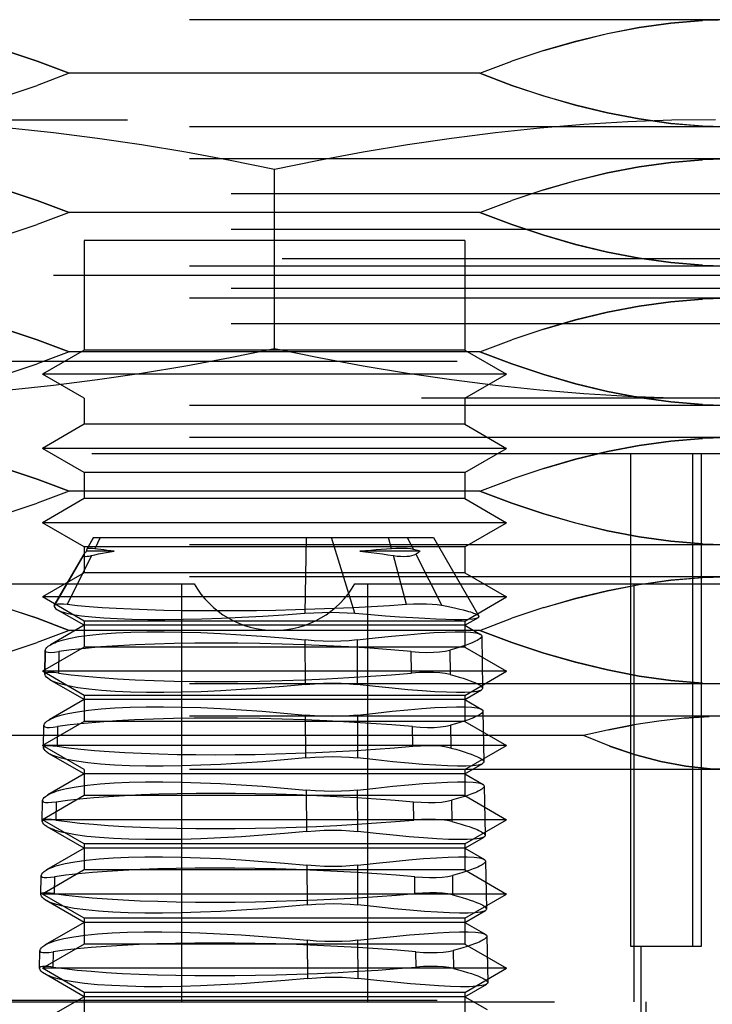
# Model space of a CAD drawing. Header units: inches. Extents: x 0 to 56.7, y 0 to 36.7.
# Tile 8 of 37: x 24.952 to 25.246, y 8.524 to 8.942. Entities that reach past the tile are written whole.
import ezdxf

# ---------------------------------------------------------------- set-up
doc = ezdxf.new("R2010")
doc.units = ezdxf.units.IN
doc.header["$LTSCALE"] = 3.116667
doc.header["$MEASUREMENT"] = 0
doc.linetypes.add('HIDDEN', pattern=[0.2, 0.1, -0.1])
doc.layers.add('DEFAULT_2', color=8, linetype='HIDDEN')
doc.layers.add('DOOR_ASSEMBLY', color=7, linetype='CONTINUOUS')

msp = doc.modelspace()

# ---------------------------------------------------------------- linework, layer by layer
at = {"layer": 'DEFAULT_2', "color": 8, "linetype": 'HIDDEN'}
for p, q in [((25.90184, 8.83321), (16.66291, 8.83321)), ((16.71442, 8.52595), (25.90369, 8.52595))]:
    msp.add_line(p, q, dxfattribs=at)
at = {"layer": 'DOOR_ASSEMBLY', "color": 8, "linetype": 'HIDDEN'}
for p, q in [((25.3361, 8.94172), (24.78492, 8.94172)), ((25.1747, 8.92862), (25.16113, 8.92411)), ((25.14756, 8.91899), (25.16114, 8.92411)), ((24.97346, 8.91899), (24.95988, 8.91387)), ((25.14756, 8.91899), (24.97346, 8.91899)), ((24.94632, 8.90936), (24.95989, 8.91388)), ((24.68649, 8.89931), (25.43453, 8.89931)), ((25.3361, 8.89626), (24.78492, 8.89626)), ((25.3361, 8.88267), (24.78492, 8.88267)), ((25.06051, 8.80226), (25.06051, 8.87825)), ((25.1747, 8.86957), (25.16113, 8.86505)), ((25.35382, 8.86781), (24.7672, 8.86781)), ((25.14756, 8.85994), (25.16114, 8.86506)), ((24.97346, 8.85994), (24.95988, 8.85481)), ((25.14756, 8.85994), (24.97346, 8.85994)), ((25.35382, 8.85275), (24.7672, 8.85275)), ((24.94632, 8.8503), (24.95989, 8.85482)), ((25.14122, 8.84812), (24.9798, 8.84812)), ((24.9798, 8.84812), (24.9798, 8.80165)), ((25.14122, 8.84812), (25.14122, 8.80165)), ((25.37547, 8.84025), (24.74555, 8.84025)), ((25.3361, 8.83721), (24.78492, 8.83721)), ((25.35382, 8.82775), (24.7672, 8.82775)), ((25.3361, 8.82361), (24.78492, 8.82361)), ((25.35382, 8.81269), (24.7672, 8.81269)), ((25.1747, 8.81051), (25.16113, 8.806)), ((25.14756, 8.80088), (25.16114, 8.806)), ((24.9798, 8.80165), (24.96208, 8.79142)), ((25.14122, 8.80165), (24.9798, 8.80165)), ((25.14122, 8.80165), (25.15893, 8.79142)), ((24.97346, 8.80088), (24.95988, 8.79576)), ((25.14756, 8.80088), (24.97346, 8.80088)), ((24.82626, 8.79694), (25.29476, 8.79694)), ((24.94632, 8.79125), (24.95989, 8.79577)), ((25.15893, 8.79142), (24.96208, 8.79142)), ((24.9798, 8.7812), (24.96208, 8.79142)), ((25.14122, 8.7812), (25.15893, 8.79142)), ((25.43453, 8.7812), (24.68649, 8.7812)), ((24.9798, 8.7812), (24.9798, 8.77016)), ((25.14122, 8.7812), (25.14122, 8.77016)), ((25.3361, 8.77815), (24.78492, 8.77815)), ((24.9798, 8.77016), (24.96208, 8.75993)), ((25.14122, 8.77016), (24.9798, 8.77016)), ((25.14122, 8.77016), (25.15893, 8.75993)), ((25.3361, 8.76456), (24.78492, 8.76456)), ((25.15893, 8.75993), (24.96208, 8.75993)), ((24.9798, 8.7497), (24.96208, 8.75993)), ((25.14122, 8.7497), (25.15893, 8.75993)), ((25.29476, 8.75757), (24.82626, 8.75757)), ((25.21146, 8.75757), (25.21146, 8.54891)), ((25.23771, 8.75757), (25.23771, 8.54891)), ((25.24161, 8.54891), (25.24161, 8.75757)), ((25.1747, 8.75146), (25.16113, 8.74694)), ((25.14122, 8.7497), (24.9798, 8.7497)), ((24.9798, 8.7497), (24.9798, 8.73866)), ((25.14122, 8.7497), (25.14122, 8.73866)), ((25.14756, 8.74183), (25.16114, 8.74695)), ((24.97346, 8.74183), (24.95988, 8.7367)), ((25.14756, 8.74183), (24.97346, 8.74183)), ((24.94632, 8.73219), (24.95989, 8.73671)), ((24.9798, 8.73866), (24.96208, 8.72843)), ((25.14122, 8.73866), (24.9798, 8.73866)), ((25.14122, 8.73866), (25.15893, 8.72843)), ((25.15893, 8.72843), (24.96208, 8.72843)), ((24.9798, 8.7182), (24.96208, 8.72843)), ((25.14122, 8.7182), (25.15893, 8.72843)), ((24.98086, 8.71706), (24.98379, 8.72214)), ((24.98378, 8.72214), (24.9809, 8.71716)), ((24.98378, 8.72214), (25.12794, 8.72214)), ((24.98661, 8.72214), (24.98427, 8.71737)), ((25.07396, 8.72214), (25.07342, 8.69003)), ((25.09462, 8.69003), (25.0847, 8.72214)), ((25.11016, 8.71737), (25.10888, 8.72214)), ((25.1168, 8.72214), (25.11938, 8.71706)), ((25.12794, 8.72214), (25.14719, 8.68881)), ((25.3361, 8.7191), (24.78492, 8.7191)), ((25.14122, 8.7182), (24.9798, 8.7182)), ((24.9798, 8.7182), (24.9798, 8.70716)), ((25.14122, 8.7182), (25.14122, 8.70716)), ((24.96713, 8.69325), (24.97974, 8.71511)), ((24.9796, 8.7149), (24.96718, 8.69339)), ((24.98285, 8.71448), (24.97263, 8.69368)), ((24.97974, 8.71511), (24.9796, 8.7149)), ((24.9809, 8.71716), (24.98086, 8.71706)), ((24.99256, 8.7164), (24.98088, 8.7164)), ((25.12229, 8.7164), (25.09673, 8.7164)), ((25.11651, 8.69368), (25.11093, 8.71448)), ((25.12229, 8.7164), (25.11938, 8.71706)), ((25.12037, 8.71511), (25.13148, 8.69325)), ((25.3361, 8.7055), (24.78492, 8.7055)), ((24.9798, 8.70716), (24.96208, 8.69694)), ((25.14122, 8.70716), (24.9798, 8.70716)), ((25.14122, 8.70716), (25.15893, 8.69694)), ((24.82278, 8.70246), (25.02641, 8.70246)), ((25.02114, 8.52529), (25.02114, 8.70246)), ((25.0946, 8.70246), (25.29823, 8.70246)), ((25.09988, 8.70246), (25.09988, 8.52529)), ((25.21299, 8.52529), (25.21299, 8.70246)), ((25.15893, 8.69694), (24.96208, 8.69694)), ((24.9798, 8.68671), (24.96208, 8.69694)), ((24.96718, 8.69339), (24.96713, 8.69325)), ((25.14122, 8.68671), (25.15893, 8.69694)), ((24.9798, 8.6849), (24.96838, 8.6915)), ((25.1747, 8.6924), (25.16113, 8.68789)), ((24.9798, 8.6849), (24.96554, 8.67667)), ((25.14122, 8.68671), (24.9798, 8.68671)), ((24.9798, 8.68671), (24.9798, 8.67567)), ((25.14122, 8.6849), (24.9798, 8.6849)), ((25.14122, 8.6849), (25.14702, 8.68825)), ((25.14122, 8.68671), (25.14122, 8.67567)), ((25.14122, 8.6849), (25.14787, 8.68106)), ((25.14756, 8.68277), (25.16114, 8.68789)), ((24.97346, 8.68277), (24.95988, 8.67765)), ((25.14756, 8.68277), (24.97346, 8.68277)), ((24.94632, 8.67314), (24.95989, 8.67765)), ((25.07358, 8.65982), (25.07344, 8.67869)), ((25.09558, 8.67869), (25.09562, 8.65982)), ((25.14836, 8.68031), (25.14874, 8.65822)), ((24.9798, 8.67567), (24.96208, 8.66544)), ((24.96325, 8.67419), (24.96308, 8.66422)), ((24.9631, 8.66404), (24.96329, 8.67438)), ((24.96329, 8.67438), (24.96325, 8.67419)), ((24.96908, 8.67377), (24.96891, 8.66463)), ((25.14122, 8.67567), (24.9798, 8.67567)), ((25.11865, 8.66463), (25.11851, 8.67377)), ((25.13481, 8.67438), (25.13493, 8.66404)), ((25.14122, 8.67567), (25.15893, 8.66544)), ((25.15893, 8.66544), (24.96208, 8.66544)), ((24.9798, 8.65521), (24.96208, 8.66544)), ((24.96308, 8.66422), (24.9631, 8.66404)), ((25.14122, 8.65521), (25.15893, 8.66544)), ((25.3361, 8.66004), (24.78492, 8.66004)), ((24.9798, 8.65341), (24.96527, 8.66179)), ((25.14122, 8.65341), (25.14828, 8.65748)), ((24.9798, 8.65341), (24.96497, 8.64484)), ((25.14122, 8.65521), (24.9798, 8.65521)), ((24.9798, 8.65521), (24.9798, 8.64417)), ((25.14122, 8.65341), (24.9798, 8.65341)), ((25.14122, 8.65521), (25.14122, 8.64417)), ((25.14122, 8.65341), (25.14843, 8.64924)), ((25.14891, 8.6485), (25.14929, 8.62703)), ((25.3361, 8.64645), (24.78492, 8.64645)), ((24.9798, 8.64417), (24.96208, 8.63394)), ((25.14122, 8.64417), (24.9798, 8.64417)), ((25.07382, 8.62866), (25.07368, 8.64685)), ((25.09566, 8.64685), (25.0957, 8.62866)), ((25.14122, 8.64417), (25.15893, 8.63394)), ((25.22351, 8.64433), (25.21282, 8.64269)), ((25.23414, 8.6455), (25.24477, 8.64621)), ((24.96253, 8.63302), (24.96269, 8.6424)), ((24.96255, 8.63288), (24.96272, 8.64254)), ((24.96272, 8.64254), (24.96269, 8.64236)), ((24.96847, 8.64194), (24.96831, 8.63347)), ((25.11912, 8.63347), (25.119, 8.64194)), ((25.13518, 8.64254), (25.13529, 8.63288)), ((25.20217, 8.64063), (25.21282, 8.64269)), ((25.19154, 8.63813), (24.92947, 8.63813)), ((25.15893, 8.63394), (24.96208, 8.63394)), ((24.9798, 8.62372), (24.96208, 8.63394)), ((24.96253, 8.63305), (24.96255, 8.63288)), ((24.9798, 8.62191), (24.96472, 8.63062)), ((25.14122, 8.62372), (25.15893, 8.63394)), ((25.14122, 8.62191), (25.14883, 8.6263)), ((25.3361, 8.62372), (24.78492, 8.62372)), ((24.9798, 8.62372), (24.9798, 8.61268)), ((25.14122, 8.62372), (25.14122, 8.61268)), ((24.9798, 8.62191), (24.96441, 8.61302)), ((25.14122, 8.62191), (24.9798, 8.62191)), ((25.14122, 8.62191), (25.14899, 8.61742)), ((25.07392, 8.61501), (25.07405, 8.5975)), ((25.09578, 8.5975), (25.09574, 8.61501)), ((25.14947, 8.61668), (25.14983, 8.59585)), ((24.96198, 8.60185), (24.96213, 8.61057)), ((24.962, 8.60172), (24.96216, 8.6107)), ((24.9798, 8.61268), (24.96208, 8.60245)), ((24.96216, 8.6107), (24.96213, 8.61053)), ((24.96787, 8.61011), (24.96772, 8.6023)), ((25.14122, 8.61268), (24.9798, 8.61268)), ((25.1196, 8.6023), (25.11948, 8.61011)), ((25.13554, 8.6107), (25.13565, 8.60172)), ((25.14122, 8.61268), (25.15893, 8.60245)), ((24.96198, 8.60189), (24.962, 8.60172)), ((25.15893, 8.60245), (24.96208, 8.60245)), ((24.9798, 8.59222), (24.96208, 8.60245)), ((25.14122, 8.59222), (25.15893, 8.60245)), ((24.9798, 8.59041), (24.96416, 8.59944)), ((25.14122, 8.59041), (25.14937, 8.59512)), ((24.9798, 8.59041), (24.96384, 8.5812)), ((25.14122, 8.59222), (24.9798, 8.59222)), ((24.9798, 8.59222), (24.9798, 8.58118)), ((25.14122, 8.59041), (24.9798, 8.59041)), ((25.14122, 8.59222), (25.14122, 8.58118)), ((25.14122, 8.59041), (25.14955, 8.5856)), ((25.15002, 8.58487), (25.15038, 8.56466)), ((24.9798, 8.58118), (24.96208, 8.57095)), ((25.14122, 8.58118), (24.9798, 8.58118)), ((25.07416, 8.58318), (25.07429, 8.56633)), ((25.09586, 8.56633), (25.09582, 8.58318)), ((25.14122, 8.58118), (25.15893, 8.57095)), ((24.96143, 8.57068), (24.96157, 8.57874)), ((24.96145, 8.57056), (24.96159, 8.57886)), ((24.96159, 8.57886), (24.96157, 8.5787)), ((24.96726, 8.57827), (24.96712, 8.57113)), ((25.12007, 8.57113), (25.11996, 8.57827)), ((25.13591, 8.57886), (25.136, 8.57056)), ((24.96143, 8.57072), (24.96145, 8.57056)), ((25.15893, 8.57095), (24.96208, 8.57095)), ((24.9798, 8.56072), (24.96208, 8.57095)), ((24.9798, 8.55892), (24.96361, 8.56827)), ((25.14122, 8.56072), (25.15893, 8.57095)), ((25.14122, 8.55892), (25.14992, 8.56394)), ((25.14122, 8.56072), (24.9798, 8.56072)), ((24.9798, 8.56072), (24.9798, 8.54968)), ((25.14122, 8.56072), (25.14122, 8.54968)), ((24.9798, 8.55892), (24.96327, 8.54937)), ((25.14122, 8.55892), (24.9798, 8.55892)), ((25.14122, 8.55892), (25.15011, 8.55379)), ((25.0744, 8.55134), (25.07452, 8.53517)), ((25.09594, 8.53517), (25.0959, 8.55134)), ((25.15058, 8.55305), (25.15092, 8.53348)), ((24.96088, 8.53952), (24.96101, 8.54691)), ((24.96089, 8.5394), (24.96103, 8.54702)), ((24.96103, 8.54702), (24.96101, 8.54687)), ((24.9798, 8.54968), (24.96208, 8.53946)), ((25.14122, 8.54968), (24.9798, 8.54968)), ((25.13628, 8.54702), (25.13636, 8.5394)), ((25.14122, 8.54968), (25.15893, 8.53946)), ((25.21146, 8.54891), (25.24161, 8.54891)), ((25.21602, 8.48592), (25.21602, 8.54891)), ((24.96666, 8.54644), (24.96653, 8.53997)), ((25.12054, 8.53997), (25.12045, 8.54644)), ((24.96088, 8.53955), (24.96089, 8.5394)), ((25.15893, 8.53946), (24.96208, 8.53946)), ((24.9798, 8.52923), (24.96208, 8.53946)), ((25.14122, 8.52923), (25.15893, 8.53946)), ((24.9798, 8.52742), (24.96305, 8.53709)), ((25.14122, 8.52742), (25.15047, 8.53276)), ((24.9798, 8.52742), (24.96271, 8.51755)), ((25.14122, 8.52923), (24.9798, 8.52923)), ((24.9798, 8.52923), (24.9798, 8.51819)), ((25.14122, 8.52742), (24.9798, 8.52742)), ((25.14122, 8.52923), (25.14122, 8.51819)), ((25.14122, 8.52742), (25.15066, 8.52197)), ((24.8676, 8.52529), (25.25342, 8.52529)), ((25.21799, 8.52529), (25.21799, 8.48592))]:
    msp.add_line(p, q, dxfattribs=at)
for points in [[(24.97346, 8.91899), (24.95989, 8.92411), (24.94635, 8.92861), (24.93284, 8.93252), (24.91935, 8.93578), (24.9059, 8.93835), (24.89248, 8.94021), (24.87905, 8.94133), (24.86564, 8.94172)], [(24.87901, 8.94134), (24.89241, 8.94023), (24.90582, 8.93837), (24.91927, 8.9358), (24.93278, 8.93254), (24.94632, 8.92862), (24.95988, 8.92411), (24.97346, 8.91899)], [(25.25538, 8.94172), (25.24197, 8.94133), (25.22854, 8.94021), (25.21512, 8.93835), (25.20167, 8.93578), (25.18818, 8.93252), (25.17467, 8.92861)], [(25.1747, 8.92862), (25.18824, 8.93254), (25.20174, 8.9358), (25.21519, 8.93837), (25.22861, 8.94023), (25.24201, 8.94134)], [(25.24201, 8.89664), (25.22861, 8.89776), (25.2152, 8.89961), (25.20174, 8.90218), (25.18824, 8.90544), (25.1747, 8.90936), (25.16114, 8.91387), (25.14756, 8.91899)], [(25.14756, 8.91899), (25.16113, 8.91388), (25.17467, 8.90937), (25.18818, 8.90546), (25.20167, 8.9022), (25.21512, 8.89963), (25.22854, 8.89777), (25.24197, 8.89665), (25.25538, 8.89626)], [(25.06051, 8.87825), (25.04168, 8.88206), (25.02289, 8.88552), (25.00417, 8.88865), (24.98547, 8.8914), (24.96677, 8.89377), (24.94807, 8.89574), (24.92936, 8.89729), (24.91069, 8.89841), (24.89207, 8.89908), (24.8735, 8.89931)], [(25.24752, 8.89931), (25.22895, 8.89908), (25.21033, 8.89841), (25.19165, 8.89729), (25.17295, 8.89574), (25.15425, 8.89377), (25.13555, 8.8914), (25.11685, 8.88865), (25.09812, 8.88552), (25.07934, 8.88206), (25.06051, 8.87825)], [(24.97346, 8.85994), (24.95989, 8.86505), (24.94635, 8.86955), (24.93284, 8.87346), (24.91935, 8.87672), (24.9059, 8.87929), (24.89248, 8.88116), (24.87905, 8.88228), (24.86564, 8.88267)], [(24.87901, 8.88228), (24.89241, 8.88117), (24.90582, 8.87932), (24.91927, 8.87675), (24.93278, 8.87348), (24.94632, 8.86957), (24.95988, 8.86506), (24.97346, 8.85994)], [(25.25538, 8.88267), (25.24197, 8.88228), (25.22854, 8.88116), (25.21512, 8.87929), (25.20167, 8.87672), (25.18818, 8.87346), (25.17467, 8.86955)], [(25.1747, 8.86957), (25.18824, 8.87348), (25.20174, 8.87675), (25.21519, 8.87931), (25.22861, 8.88117), (25.24201, 8.88228)], [(25.24201, 8.83759), (25.22861, 8.8387), (25.2152, 8.84056), (25.20174, 8.84312), (25.18824, 8.84639), (25.1747, 8.8503), (25.16114, 8.85481), (25.14756, 8.85994)], [(25.14756, 8.85994), (25.16113, 8.85482), (25.17467, 8.85032), (25.18818, 8.84641), (25.20167, 8.84315), (25.21512, 8.84058), (25.22854, 8.83871), (25.24197, 8.83759), (25.25538, 8.83721)], [(24.97346, 8.80088), (24.95989, 8.806), (24.94635, 8.8105), (24.93284, 8.81441), (24.91935, 8.81767), (24.9059, 8.82024), (24.89248, 8.8221), (24.87905, 8.82322), (24.86564, 8.82361)], [(24.87901, 8.82323), (24.89241, 8.82212), (24.90582, 8.82026), (24.91927, 8.81769), (24.93278, 8.81443), (24.94632, 8.81051), (24.95988, 8.806), (24.97346, 8.80088)], [(25.25538, 8.82361), (25.24197, 8.82322), (25.22854, 8.8221), (25.21512, 8.82024), (25.20167, 8.81767), (25.18818, 8.81441), (25.17467, 8.8105)], [(25.1747, 8.81051), (25.18824, 8.81443), (25.20174, 8.81769), (25.21519, 8.82026), (25.22861, 8.82212), (25.24201, 8.82323)], [(24.8735, 8.7812), (24.89207, 8.78142), (24.91069, 8.78209), (24.92937, 8.78321), (24.94807, 8.78476), (24.96677, 8.78673), (24.98547, 8.7891), (25.00417, 8.79186), (25.0229, 8.79498), (25.04168, 8.79844), (25.06051, 8.80226)], [(25.06051, 8.80226), (25.07934, 8.79844), (25.09812, 8.79498), (25.11685, 8.79185), (25.13555, 8.7891), (25.15425, 8.78673), (25.17295, 8.78476), (25.19165, 8.78321), (25.21033, 8.78209), (25.22895, 8.78142), (25.24752, 8.7812)], [(25.24201, 8.77853), (25.22861, 8.77965), (25.2152, 8.7815), (25.20174, 8.78407), (25.18824, 8.78733), (25.1747, 8.79125), (25.16114, 8.79576), (25.14756, 8.80088)], [(25.14756, 8.80088), (25.16113, 8.79577), (25.17467, 8.79126), (25.18818, 8.78735), (25.20167, 8.78409), (25.21512, 8.78152), (25.22854, 8.77966), (25.24197, 8.77854), (25.25538, 8.77815)], [(24.97346, 8.74183), (24.95989, 8.74694), (24.94635, 8.75144), (24.93284, 8.75535), (24.91935, 8.75861), (24.9059, 8.76118), (24.89248, 8.76305), (24.87905, 8.76417), (24.86564, 8.76456)], [(24.87901, 8.76417), (24.89241, 8.76306), (24.90582, 8.76121), (24.91927, 8.75864), (24.93278, 8.75537), (24.94632, 8.75146), (24.95988, 8.74695), (24.97346, 8.74183)], [(25.25538, 8.76456), (25.24197, 8.76417), (25.22854, 8.76305), (25.21512, 8.76118), (25.20167, 8.75861), (25.18818, 8.75535), (25.17467, 8.75144)], [(25.1747, 8.75146), (25.18824, 8.75537), (25.20174, 8.75864), (25.21519, 8.7612), (25.22861, 8.76306), (25.24201, 8.76417)], [(25.24201, 8.71948), (25.22861, 8.72059), (25.2152, 8.72245), (25.20174, 8.72501), (25.18824, 8.72828), (25.1747, 8.73219), (25.16114, 8.7367), (25.14756, 8.74183)], [(25.14756, 8.74183), (25.16113, 8.73671), (25.17467, 8.73221), (25.18818, 8.7283), (25.20167, 8.72504), (25.21512, 8.72247), (25.22854, 8.7206), (25.24197, 8.71948), (25.25538, 8.7191)], [(24.9796, 8.7149), (24.97952, 8.71475), (24.97949, 8.71447), (24.97963, 8.71428), (24.97995, 8.71416), (24.98044, 8.71412), (24.98108, 8.71416), (24.98189, 8.71428), (24.98285, 8.71448)], [(24.98088, 8.7164), (24.98067, 8.71619), (24.98046, 8.71597), (24.98027, 8.71576), (24.98008, 8.71554), (24.9799, 8.71533), (24.97974, 8.71511)], [(24.98086, 8.71706), (24.98084, 8.71695), (24.98083, 8.71684), (24.98083, 8.71673), (24.98084, 8.71662), (24.98085, 8.71651), (24.98088, 8.7164)], [(24.98427, 8.71737), (24.98329, 8.71749), (24.98247, 8.71754), (24.98182, 8.71752), (24.98133, 8.71744), (24.98101, 8.71728), (24.9809, 8.71716)], [(24.98285, 8.71448), (24.98435, 8.71482), (24.98591, 8.71515), (24.98751, 8.71547), (24.98915, 8.71579), (24.99084, 8.7161), (24.99256, 8.7164)], [(24.99256, 8.7164), (24.99105, 8.71655), (24.98958, 8.7167), (24.98817, 8.71686), (24.98681, 8.71703), (24.98551, 8.7172), (24.98427, 8.71737)], [(25.11016, 8.71737), (25.10799, 8.7172), (25.1058, 8.71703), (25.10357, 8.71686), (25.10132, 8.7167), (25.09904, 8.71655), (25.09673, 8.7164)], [(25.09673, 8.7164), (25.09914, 8.7161), (25.10153, 8.71579), (25.10391, 8.71547), (25.10627, 8.71515), (25.10861, 8.71482), (25.11093, 8.71448)], [(25.11938, 8.71706), (25.11816, 8.71728), (25.11679, 8.71744), (25.1153, 8.71752), (25.11369, 8.71754), (25.11197, 8.71749), (25.11016, 8.71737)], [(25.11093, 8.71448), (25.1125, 8.71428), (25.11398, 8.71416), (25.11536, 8.71412), (25.11664, 8.71416), (25.11779, 8.71428), (25.1188, 8.71447), (25.11967, 8.71475), (25.12037, 8.71511)], [(25.12037, 8.71511), (25.12071, 8.71533), (25.12105, 8.71554), (25.12137, 8.71576), (25.12168, 8.71597), (25.12199, 8.71619), (25.12229, 8.7164)], [(24.97346, 8.68277), (24.95989, 8.68789), (24.94635, 8.69239), (24.93284, 8.6963), (24.91935, 8.69956), (24.9059, 8.70213), (24.89248, 8.70399), (24.87905, 8.70511), (24.86564, 8.7055)], [(25.25538, 8.7055), (25.24197, 8.70511), (25.22854, 8.70399), (25.21512, 8.70213), (25.20167, 8.69956), (25.18818, 8.6963), (25.17467, 8.69239)], [(24.87901, 8.70512), (24.89241, 8.70401), (24.90582, 8.70215), (24.91927, 8.69958), (24.93278, 8.69632), (24.94632, 8.6924), (24.95988, 8.68789), (24.97346, 8.68277)], [(25.1747, 8.6924), (25.18824, 8.69632), (25.20174, 8.69958), (25.21519, 8.70215), (25.22861, 8.70401), (25.24201, 8.70512)], [(24.96713, 8.69325), (24.96713, 8.69283), (24.9673, 8.69242), (24.96764, 8.69202), (24.96814, 8.69164), (24.96839, 8.69149)], [(24.97263, 8.69368), (24.97102, 8.69385), (24.96968, 8.69392), (24.96861, 8.69389), (24.96783, 8.69377), (24.96733, 8.69356), (24.96718, 8.69339)], [(25.11651, 8.69368), (25.1092, 8.69319), (25.10161, 8.69275), (25.09377, 8.69236), (25.08574, 8.692), (25.07759, 8.69169), (25.06936, 8.69144), (25.0611, 8.69124), (25.05286, 8.6911), (25.04466, 8.69101), (25.03657, 8.69098), (25.02868, 8.69101), (25.021, 8.6911), (25.01358, 8.69124), (25.00647, 8.69143), (24.99972, 8.69169), (24.99335, 8.69199), (24.98741, 8.69234), (24.98194, 8.69275), (24.97701, 8.69319), (24.97263, 8.69368)], [(25.13148, 8.69325), (25.12952, 8.69356), (25.12732, 8.69377), (25.1249, 8.69389), (25.12227, 8.69392), (25.11947, 8.69385), (25.11651, 8.69368)], [(25.14202, 8.69091), (25.14065, 8.69127), (25.13911, 8.69164), (25.13742, 8.69203), (25.13559, 8.69242), (25.13361, 8.69283), (25.13148, 8.69325)], [(24.96839, 8.69149), (24.96881, 8.69127), (24.96963, 8.69091)], [(24.96963, 8.69091), (24.97032, 8.69066), (24.97108, 8.69043), (24.97192, 8.6902), (24.97284, 8.68997), (24.97384, 8.68976), (24.97492, 8.68955)], [(24.97492, 8.68955), (24.97865, 8.68897), (24.98306, 8.68848), (24.98813, 8.68807), (24.9938, 8.68776), (25.00002, 8.68755), (25.00677, 8.68744), (25.01403, 8.68742), (25.02171, 8.68751), (25.02973, 8.6877), (25.03806, 8.68798), (25.04669, 8.68836), (25.05553, 8.68883), (25.06446, 8.68939), (25.07342, 8.69003)], [(25.07342, 8.69003), (25.07712, 8.69026), (25.08078, 8.6904), (25.08439, 8.69045), (25.08792, 8.6904), (25.09134, 8.69026), (25.09462, 8.69003)], [(25.09462, 8.69003), (25.10128, 8.68946), (25.10761, 8.68896), (25.11357, 8.68853), (25.11913, 8.68816), (25.12426, 8.68787), (25.12893, 8.68764), (25.13311, 8.68749), (25.13678, 8.68742), (25.13993, 8.68743), (25.14254, 8.68751), (25.14458, 8.68767), (25.14605, 8.6879), (25.14696, 8.68822)], [(25.1461, 8.68955), (25.14562, 8.68975), (25.14507, 8.68997), (25.14443, 8.69019), (25.1437, 8.69042), (25.1429, 8.69066), (25.14202, 8.69091)], [(25.1472, 8.68878), (25.14697, 8.68904), (25.1461, 8.68955)], [(25.14696, 8.68822), (25.14726, 8.68859), (25.1472, 8.68878)], [(24.97334, 8.67931), (24.97745, 8.6801), (24.98215, 8.68076), (24.98743, 8.6813), (24.99326, 8.68172), (24.99959, 8.68201), (25.0064, 8.68217), (25.01365, 8.68219), (25.02132, 8.68207), (25.02933, 8.68182), (25.03766, 8.68144), (25.04629, 8.68093), (25.05517, 8.6803), (25.06423, 8.67955), (25.07344, 8.67869)], [(25.09558, 8.67869), (25.10313, 8.67955), (25.11018, 8.6803), (25.11671, 8.68093), (25.12269, 8.68143), (25.12811, 8.68182), (25.13294, 8.68207), (25.13717, 8.68218), (25.14075, 8.68216), (25.14365, 8.68201), (25.14586, 8.68172), (25.1474, 8.6813), (25.14778, 8.68111)], [(25.24201, 8.66042), (25.22861, 8.66154), (25.2152, 8.66339), (25.20174, 8.66596), (25.18824, 8.66922), (25.1747, 8.67314), (25.16114, 8.67765), (25.14756, 8.68277)], [(25.14756, 8.68277), (25.16113, 8.67766), (25.17467, 8.67315), (25.18818, 8.66924), (25.20167, 8.66598), (25.21512, 8.66341), (25.22854, 8.66155), (25.24197, 8.66043), (25.25538, 8.66004)], [(25.14778, 8.68111), (25.14821, 8.68075), (25.14835, 8.68036)], [(24.96329, 8.67438), (24.96355, 8.67495), (24.96398, 8.67549), (24.96457, 8.67602), (24.96532, 8.67654), (24.96555, 8.67667)], [(24.96555, 8.67667), (24.96623, 8.67704), (24.96729, 8.67752)], [(24.96729, 8.67752), (24.96812, 8.67784), (24.96902, 8.67816), (24.97, 8.67846), (24.97104, 8.67876), (24.97216, 8.67904), (24.97334, 8.67931)], [(25.11851, 8.67377), (25.10986, 8.6745), (25.10095, 8.67515), (25.09182, 8.67572), (25.08253, 8.67622), (25.07314, 8.67664), (25.0637, 8.67697), (25.05426, 8.6772), (25.0449, 8.67735), (25.0357, 8.6774), (25.02672, 8.67735), (25.01798, 8.6772), (25.00957, 8.67696), (25.00157, 8.67664), (24.99401, 8.67622), (24.9869, 8.67572), (24.98033, 8.67514), (24.97439, 8.67449), (24.96908, 8.67377)], [(25.09558, 8.67869), (25.0922, 8.67837), (25.08866, 8.67818), (25.08496, 8.67811), (25.08117, 8.67818), (25.07732, 8.67837), (25.07344, 8.67869)], [(25.14437, 8.67752), (25.14317, 8.67704), (25.14181, 8.67654), (25.1403, 8.67602), (25.13862, 8.67549), (25.13679, 8.67495), (25.13481, 8.67438)], [(25.14768, 8.67931), (25.14732, 8.67904), (25.14688, 8.67876), (25.14637, 8.67846), (25.14578, 8.67816), (25.14511, 8.67784), (25.14437, 8.67752)], [(25.14835, 8.68036), (25.1483, 8.68009), (25.14768, 8.67931)], [(24.96325, 8.67419), (24.96332, 8.67394), (24.96373, 8.67364), (24.96452, 8.67347), (24.96569, 8.67344), (24.96721, 8.67354), (24.96908, 8.67377)], [(25.11851, 8.67377), (25.12184, 8.67354), (25.12497, 8.67344), (25.12786, 8.67347), (25.13048, 8.67364), (25.13281, 8.67394), (25.13481, 8.67438)], [(24.96891, 8.66463), (24.96705, 8.66486), (24.96554, 8.66496), (24.96437, 8.66493), (24.96357, 8.66476), (24.96315, 8.66447), (24.96308, 8.66422)], [(24.96528, 8.66179), (24.96506, 8.66192), (24.96433, 8.66243), (24.96376, 8.66295), (24.96335, 8.66348), (24.9631, 8.66404)], [(24.96891, 8.66463), (24.97426, 8.66392), (24.98023, 8.66328), (24.98678, 8.66272), (24.99386, 8.66223), (25.00144, 8.66182), (25.00946, 8.6615), (25.0179, 8.66126), (25.02666, 8.66112), (25.03568, 8.66108), (25.0449, 8.66112), (25.05429, 8.66127), (25.06376, 8.6615), (25.07322, 8.66182), (25.08264, 8.66223), (25.09199, 8.66272), (25.10117, 8.66329), (25.11007, 8.66393), (25.11865, 8.66463)], [(25.13493, 8.66404), (25.13292, 8.66447), (25.13059, 8.66476), (25.12797, 8.66493), (25.12508, 8.66496), (25.12197, 8.66486), (25.11865, 8.66463)], [(25.13493, 8.66404), (25.13693, 8.66349), (25.13879, 8.66295), (25.14048, 8.66243), (25.14203, 8.66192), (25.14341, 8.66143), (25.14464, 8.66095)], [(24.96701, 8.66095), (24.96596, 8.66143), (24.96528, 8.66179)], [(24.973, 8.6592), (24.97182, 8.65947), (24.97072, 8.65974), (24.96969, 8.66003), (24.96872, 8.66033), (24.96783, 8.66064), (24.96701, 8.66095)], [(25.07358, 8.65982), (25.06436, 8.65897), (25.0553, 8.65824), (25.04643, 8.65762), (25.03779, 8.65712), (25.02941, 8.65675), (25.02133, 8.6565), (25.01358, 8.65639), (25.00623, 8.6564), (24.99937, 8.65656), (24.99299, 8.65684), (24.9871, 8.65725), (24.98178, 8.65779), (24.97708, 8.65844), (24.973, 8.6592)], [(25.07358, 8.65982), (25.07744, 8.66013), (25.08127, 8.66032), (25.08505, 8.66038), (25.08873, 8.66032), (25.09226, 8.66013), (25.09562, 8.65982)], [(25.14819, 8.65743), (25.14781, 8.65725), (25.1463, 8.65684), (25.14409, 8.65656), (25.14119, 8.6564), (25.13762, 8.65638), (25.1334, 8.6565), (25.12855, 8.65674), (25.12309, 8.65711), (25.11704, 8.65761), (25.11042, 8.65824), (25.10327, 8.65897), (25.09562, 8.65982)], [(25.14464, 8.66095), (25.1454, 8.66063), (25.14608, 8.66033), (25.14668, 8.66003), (25.14721, 8.65974), (25.14765, 8.65947), (25.14802, 8.6592)], [(25.14802, 8.6592), (25.14868, 8.65843), (25.14873, 8.65816)], [(25.14873, 8.65816), (25.14861, 8.65778), (25.14819, 8.65743)], [(24.96675, 8.64571), (24.96758, 8.64603), (24.96849, 8.64634), (24.96946, 8.64665), (24.9705, 8.64694), (24.97162, 8.64722), (24.9728, 8.64749)], [(24.9728, 8.64749), (24.97693, 8.64828), (24.98167, 8.64894), (24.98699, 8.64949), (24.99286, 8.6499), (24.99924, 8.65019), (25.0061, 8.65035), (25.01342, 8.65037), (25.02114, 8.65025), (25.02922, 8.65), (25.03762, 8.64962), (25.04632, 8.64911), (25.05527, 8.64847), (25.0644, 8.64772), (25.07368, 8.64685)], [(25.09566, 8.64685), (25.10328, 8.64772), (25.11039, 8.64847), (25.11698, 8.6491), (25.12302, 8.64961), (25.12849, 8.65), (25.13337, 8.65025), (25.13764, 8.65037), (25.14125, 8.65035), (25.14417, 8.65019), (25.14641, 8.64991), (25.14795, 8.64948), (25.14834, 8.64929)], [(25.14822, 8.64749), (25.14786, 8.64722), (25.14742, 8.64694), (25.14691, 8.64665), (25.14632, 8.64634), (25.14565, 8.64603), (25.14491, 8.64571)], [(25.14891, 8.64855), (25.14886, 8.64827), (25.14822, 8.64749)], [(25.14834, 8.64929), (25.14877, 8.64894), (25.14891, 8.64855)], [(24.96272, 8.64254), (24.96298, 8.64311), (24.96341, 8.64366), (24.964, 8.6442), (24.96476, 8.64472), (24.96498, 8.64485)], [(24.96498, 8.64485), (24.96568, 8.64522), (24.96675, 8.64571)], [(25.119, 8.64194), (25.11029, 8.64267), (25.10131, 8.64332), (25.09212, 8.6439), (25.08276, 8.6444), (25.07329, 8.64482), (25.06377, 8.64515), (25.05425, 8.64539), (25.04481, 8.64553), (25.03554, 8.64558), (25.02648, 8.64553), (25.01767, 8.64539), (25.0092, 8.64514), (25.00114, 8.64481), (24.99353, 8.6444), (24.98637, 8.64389), (24.97977, 8.64331), (24.9738, 8.64266), (24.96847, 8.64194)], [(25.09566, 8.64685), (25.0923, 8.64653), (25.08878, 8.64634), (25.08512, 8.64628), (25.08135, 8.64634), (25.07753, 8.64653), (25.07368, 8.64685)], [(25.14491, 8.64571), (25.14369, 8.64522), (25.14231, 8.64472), (25.14076, 8.6442), (25.13906, 8.64366), (25.1372, 8.64311), (25.13518, 8.64254)], [(25.25538, 8.64645), (25.24478, 8.64621), (25.23415, 8.6455), (25.22348, 8.64432)], [(24.96269, 8.64236), (24.96276, 8.64211), (24.96317, 8.64181), (24.96396, 8.64164), (24.96512, 8.6416), (24.96663, 8.64171), (24.96847, 8.64194)], [(25.119, 8.64194), (25.1223, 8.64171), (25.1254, 8.6416), (25.12827, 8.64164), (25.13087, 8.64181), (25.13318, 8.64211), (25.13518, 8.64254)], [(25.21286, 8.6427), (25.2022, 8.64063), (25.19154, 8.63813)], [(25.25538, 8.62372), (25.24527, 8.62407), (25.23493, 8.62524), (25.22436, 8.62719), (25.21358, 8.62998), (25.20265, 8.63363), (25.19154, 8.63813)], [(24.96831, 8.63347), (24.96648, 8.6337), (24.96498, 8.63379), (24.96382, 8.63376), (24.96303, 8.6336), (24.9626, 8.6333), (24.96253, 8.63305)], [(24.96472, 8.63061), (24.96451, 8.63074), (24.96377, 8.63125), (24.9632, 8.63178), (24.96279, 8.63232), (24.96255, 8.63288)], [(24.96649, 8.62977), (24.96542, 8.63024), (24.96472, 8.63061)], [(25.11912, 8.63347), (25.11137, 8.63283), (25.10334, 8.63224), (25.09507, 8.63171), (25.08663, 8.63124), (25.07809, 8.63084), (25.06949, 8.6305), (25.06088, 8.63024), (25.05231, 8.63005), (25.04377, 8.62993), (25.03536, 8.62989), (25.02718, 8.62993), (25.01922, 8.63005), (25.01148, 8.63024), (25.00405, 8.63051), (24.99701, 8.63085), (24.99037, 8.63125), (24.98414, 8.63172), (24.97837, 8.63224), (24.97308, 8.63283), (24.96831, 8.63347)], [(25.13529, 8.63288), (25.13328, 8.6333), (25.13097, 8.6336), (25.12837, 8.63376), (25.12551, 8.63379), (25.12241, 8.6337), (25.11912, 8.63347)], [(25.13529, 8.63288), (25.13733, 8.63232), (25.13921, 8.63178), (25.14094, 8.63125), (25.14251, 8.63074), (25.14392, 8.63024), (25.14517, 8.62976)], [(25.20261, 8.63365), (25.21353, 8.63), (25.2243, 8.62721), (25.23489, 8.62523), (25.24524, 8.62407), (25.25538, 8.62372)], [(24.97247, 8.62802), (24.9713, 8.62829), (24.97019, 8.62856), (24.96916, 8.62885), (24.9682, 8.62915), (24.96731, 8.62945), (24.96649, 8.62977)], [(25.07382, 8.62866), (25.06453, 8.62781), (25.0554, 8.62707), (25.04646, 8.62645), (25.03775, 8.62595), (25.0293, 8.62557), (25.02116, 8.62532), (25.01334, 8.6252), (25.00594, 8.62522), (24.99902, 8.62537), (24.99259, 8.62565), (24.98666, 8.62607), (24.9813, 8.62661), (24.97657, 8.62726), (24.97247, 8.62802)], [(25.07382, 8.62866), (25.07765, 8.62897), (25.08145, 8.62915), (25.0852, 8.62921), (25.08885, 8.62915), (25.09236, 8.62897), (25.0957, 8.62866)], [(25.14874, 8.62625), (25.14835, 8.62607), (25.14683, 8.62566), (25.1446, 8.62537), (25.14168, 8.62522), (25.13808, 8.6252), (25.13382, 8.62532), (25.12893, 8.62556), (25.12342, 8.62594), (25.11731, 8.62644), (25.11063, 8.62707), (25.10342, 8.62781), (25.0957, 8.62866)], [(25.14517, 8.62976), (25.14593, 8.62945), (25.14661, 8.62914), (25.14721, 8.62885), (25.14773, 8.62856), (25.14818, 8.62829), (25.14855, 8.62802)], [(25.14855, 8.62802), (25.14922, 8.62725), (25.14928, 8.62698)], [(25.14928, 8.62698), (25.14915, 8.6266), (25.14874, 8.62625)], [(24.97225, 8.61567), (24.97642, 8.61646), (24.98118, 8.61713), (24.98654, 8.61767), (24.99245, 8.61809), (24.99889, 8.61838), (25.0058, 8.61853), (25.01318, 8.61855), (25.02097, 8.61843), (25.02911, 8.61818), (25.03758, 8.6178), (25.04635, 8.61728), (25.05537, 8.61664), (25.06457, 8.61589), (25.07392, 8.61501)], [(25.09574, 8.61501), (25.10343, 8.61589), (25.11061, 8.61664), (25.11726, 8.61727), (25.12335, 8.61779), (25.12887, 8.61817), (25.13379, 8.61843), (25.1381, 8.61855), (25.14175, 8.61853), (25.14469, 8.61838), (25.14695, 8.61809), (25.1485, 8.61767), (25.1489, 8.61748)], [(24.96441, 8.61303), (24.96513, 8.61341), (24.96622, 8.6139)], [(24.96622, 8.6139), (24.96705, 8.61422), (24.96795, 8.61453), (24.96892, 8.61483), (24.96996, 8.61512), (24.97108, 8.6154), (24.97225, 8.61567)], [(24.96787, 8.61011), (24.97266, 8.61076), (24.97798, 8.61136), (24.98383, 8.6119), (24.99015, 8.61238), (24.99688, 8.6128), (25.00401, 8.61314), (25.01146, 8.61341), (25.01923, 8.61361), (25.0273, 8.61372), (25.03558, 8.61376), (25.04399, 8.61372), (25.05251, 8.6136), (25.06115, 8.61341), (25.06982, 8.61313), (25.07842, 8.61279), (25.08694, 8.61238), (25.09535, 8.6119), (25.10361, 8.61136), (25.11167, 8.61076), (25.11948, 8.61011)], [(25.09574, 8.61501), (25.09241, 8.6147), (25.08891, 8.61451), (25.08527, 8.61445), (25.08153, 8.61451), (25.07774, 8.6147), (25.07392, 8.61501)], [(25.14544, 8.6139), (25.1442, 8.61341), (25.1428, 8.6129), (25.14123, 8.61237), (25.1395, 8.61183), (25.1376, 8.61127), (25.13554, 8.6107)], [(25.14876, 8.61567), (25.1484, 8.6154), (25.14796, 8.61512), (25.14745, 8.61483), (25.14685, 8.61453), (25.14619, 8.61422), (25.14544, 8.6139)], [(25.14947, 8.61673), (25.14941, 8.61645), (25.14876, 8.61567)], [(25.1489, 8.61748), (25.14933, 8.61712), (25.14947, 8.61673)], [(24.96213, 8.61053), (24.9622, 8.61027), (24.96262, 8.60997), (24.9634, 8.60981), (24.96455, 8.60977), (24.96604, 8.60987), (24.96787, 8.61011)], [(24.96216, 8.6107), (24.96241, 8.61127), (24.96284, 8.61183), (24.96343, 8.61237), (24.9642, 8.6129), (24.96441, 8.61303)], [(25.11948, 8.61011), (25.12275, 8.60987), (25.12583, 8.60977), (25.12868, 8.60981), (25.13126, 8.60997), (25.13356, 8.61027), (25.13554, 8.6107)], [(24.96772, 8.6023), (24.96591, 8.60253), (24.96442, 8.60263), (24.96327, 8.60259), (24.96248, 8.60243), (24.96206, 8.60214), (24.96198, 8.60189)], [(24.96417, 8.59944), (24.96396, 8.59956), (24.96321, 8.60008), (24.96264, 8.60061), (24.96223, 8.60116), (24.962, 8.60172)], [(24.96772, 8.6023), (24.97255, 8.60165), (24.97789, 8.60106), (24.98373, 8.60053), (24.99002, 8.60006), (24.99673, 8.59966), (25.00384, 8.59932), (25.01133, 8.59906), (25.01913, 8.59887), (25.02715, 8.59875), (25.0354, 8.59871), (25.04386, 8.59875), (25.05245, 8.59887), (25.06107, 8.59906), (25.06972, 8.59933), (25.07836, 8.59966), (25.08695, 8.60007), (25.09542, 8.60054), (25.10373, 8.60108), (25.1118, 8.60166), (25.1196, 8.6023)], [(25.13565, 8.60172), (25.13365, 8.60214), (25.13135, 8.60243), (25.12877, 8.60259), (25.12593, 8.60263), (25.12286, 8.60253), (25.1196, 8.6023)], [(25.13565, 8.60172), (25.13772, 8.60116), (25.13964, 8.60061), (25.1414, 8.60008), (25.143, 8.59956), (25.14443, 8.59906), (25.14569, 8.59858)], [(24.96596, 8.59858), (24.96488, 8.59906), (24.96417, 8.59944)], [(24.97193, 8.59684), (24.97077, 8.59711), (24.96967, 8.59738), (24.96863, 8.59767), (24.96767, 8.59796), (24.96678, 8.59827), (24.96596, 8.59858)], [(25.07405, 8.5975), (25.06475, 8.59665), (25.05558, 8.59591), (25.04657, 8.59528), (25.03778, 8.59478), (25.02928, 8.59439), (25.02108, 8.59414), (25.0132, 8.59402), (25.00574, 8.59404), (24.99876, 8.59419), (24.99227, 8.59447), (24.98628, 8.59488), (24.98086, 8.59542), (24.97608, 8.59607), (24.97193, 8.59684)], [(25.07405, 8.5975), (25.07786, 8.5978), (25.08163, 8.59799), (25.08535, 8.59805), (25.08897, 8.59799), (25.09246, 8.5978), (25.09578, 8.5975)], [(25.14928, 8.59507), (25.14889, 8.59488), (25.14736, 8.59447), (25.14511, 8.59419), (25.14217, 8.59404), (25.13853, 8.59402), (25.13423, 8.59414), (25.1293, 8.59438), (25.12374, 8.59476), (25.11758, 8.59527), (25.11084, 8.5959), (25.10356, 8.59664), (25.09578, 8.5975)], [(25.14569, 8.59858), (25.14645, 8.59826), (25.14713, 8.59796), (25.14773, 8.59767), (25.14826, 8.59738), (25.14871, 8.59711), (25.14908, 8.59684)], [(25.14908, 8.59684), (25.14976, 8.59607), (25.14982, 8.5958)], [(25.14982, 8.5958), (25.1497, 8.59542), (25.14928, 8.59507)], [(24.97171, 8.58385), (24.9759, 8.58464), (24.9807, 8.58531), (24.98609, 8.58585), (24.99205, 8.58627), (24.99853, 8.58656), (25.00551, 8.58672), (25.01294, 8.58673), (25.02079, 8.58661), (25.029, 8.58636), (25.03754, 8.58597), (25.04638, 8.58545), (25.05547, 8.58481), (25.06474, 8.58405), (25.07416, 8.58318)], [(25.09582, 8.58318), (25.10355, 8.58405), (25.11078, 8.58481), (25.11748, 8.58544), (25.12362, 8.58596), (25.12919, 8.58635), (25.13415, 8.58661), (25.13851, 8.58673), (25.14219, 8.58672), (25.14518, 8.58656), (25.14746, 8.58628), (25.14904, 8.58586), (25.14946, 8.58566)], [(25.15002, 8.58492), (25.14997, 8.58464), (25.14931, 8.58385)], [(25.14946, 8.58566), (25.14988, 8.58531), (25.15002, 8.58492)], [(24.96159, 8.57886), (24.96184, 8.57944), (24.96227, 8.58), (24.96287, 8.58055), (24.96364, 8.58108), (24.96384, 8.5812)], [(24.96384, 8.5812), (24.96458, 8.58159), (24.96568, 8.58208)], [(24.96568, 8.58208), (24.96651, 8.5824), (24.96741, 8.58271), (24.96838, 8.58301), (24.96943, 8.5833), (24.97054, 8.58358), (24.97171, 8.58385)], [(25.11996, 8.57827), (25.11204, 8.57894), (25.10388, 8.57954), (25.09553, 8.58008), (25.08703, 8.58056), (25.07842, 8.58098), (25.06974, 8.58132), (25.06099, 8.58159), (25.05228, 8.58179), (25.0437, 8.58191), (25.03524, 8.58195), (25.02691, 8.58191), (25.0188, 8.58179), (25.01099, 8.58159), (25.0035, 8.58131), (24.99636, 8.58097), (24.9896, 8.58056), (24.98326, 8.58007), (24.9774, 8.57952), (24.97206, 8.57893), (24.96726, 8.57827)], [(25.09582, 8.58318), (25.09251, 8.58287), (25.08903, 8.58268), (25.08542, 8.58262), (25.08171, 8.58268), (25.07795, 8.58287), (25.07416, 8.58318)], [(25.14598, 8.58208), (25.14472, 8.58159), (25.14329, 8.58108), (25.1417, 8.58055), (25.13994, 8.58), (25.138, 8.57944), (25.13591, 8.57886)], [(25.14931, 8.58385), (25.14894, 8.58358), (25.1485, 8.5833), (25.14798, 8.58301), (25.14739, 8.58271), (25.14672, 8.5824), (25.14598, 8.58208)], [(24.96157, 8.5787), (24.96164, 8.57843), (24.96206, 8.57814), (24.96284, 8.57798), (24.96398, 8.57794), (24.96546, 8.57804), (24.96726, 8.57827)], [(25.11996, 8.57827), (25.12321, 8.57804), (25.12626, 8.57794), (25.12908, 8.57798), (25.13165, 8.57814), (25.13393, 8.57843), (25.13591, 8.57886)], [(24.96712, 8.57113), (24.96533, 8.57136), (24.96386, 8.57146), (24.96273, 8.57142), (24.96194, 8.57126), (24.96151, 8.57098), (24.96143, 8.57072)], [(24.96361, 8.56826), (24.96341, 8.56838), (24.96266, 8.5689), (24.96208, 8.56944), (24.96167, 8.56999), (24.96145, 8.57056)], [(24.96544, 8.56739), (24.96434, 8.56788), (24.96361, 8.56826)], [(24.96712, 8.57113), (24.97198, 8.57048), (24.97735, 8.56989), (24.98322, 8.56936), (24.98955, 8.56889), (24.99631, 8.56848), (25.00347, 8.56814), (25.01101, 8.56788), (25.01887, 8.56768), (25.02696, 8.56757), (25.03527, 8.56753), (25.0438, 8.56757), (25.05246, 8.56769), (25.06115, 8.56788), (25.06987, 8.56815), (25.07857, 8.56849), (25.08722, 8.56889), (25.09575, 8.56937), (25.10411, 8.56991), (25.11223, 8.57049), (25.12007, 8.57113)], [(25.136, 8.57056), (25.13402, 8.57098), (25.13173, 8.57126), (25.12917, 8.57142), (25.12635, 8.57146), (25.12331, 8.57136), (25.12007, 8.57113)], [(25.136, 8.57056), (25.13812, 8.57), (25.14007, 8.56944), (25.14186, 8.5689), (25.14348, 8.56838), (25.14493, 8.56788), (25.14622, 8.56739)], [(24.9714, 8.56567), (24.97024, 8.56593), (24.96914, 8.5662), (24.96811, 8.56649), (24.96715, 8.56678), (24.96625, 8.56708), (24.96544, 8.56739)], [(25.07429, 8.56633), (25.0649, 8.56548), (25.05565, 8.56474), (25.04657, 8.56411), (25.03773, 8.5636), (25.02918, 8.56322), (25.02095, 8.56296), (25.01303, 8.56284), (25.00553, 8.56286), (24.9985, 8.563), (24.99196, 8.56328), (24.98592, 8.56369), (24.98044, 8.56423), (24.9756, 8.56489), (24.9714, 8.56567)], [(25.07429, 8.56633), (25.07806, 8.56664), (25.08181, 8.56682), (25.0855, 8.56688), (25.0891, 8.56682), (25.09256, 8.56664), (25.09586, 8.56633)], [(25.14983, 8.56389), (25.14944, 8.5637), (25.14789, 8.56329), (25.14563, 8.56301), (25.14265, 8.56285), (25.13899, 8.56284), (25.13465, 8.56296), (25.12967, 8.56321), (25.12406, 8.56359), (25.11785, 8.5641), (25.11105, 8.56473), (25.10371, 8.56547), (25.09586, 8.56633)], [(25.14622, 8.56739), (25.14698, 8.56708), (25.14766, 8.56678), (25.14826, 8.56648), (25.14879, 8.5662), (25.14924, 8.56593), (25.14962, 8.56567)], [(25.14962, 8.56567), (25.1503, 8.56489), (25.15037, 8.56461)], [(25.15037, 8.56461), (25.15024, 8.56423), (25.14983, 8.56389)], [(24.96515, 8.55027), (24.96598, 8.55059), (24.96688, 8.5509), (24.96785, 8.5512), (24.96889, 8.55148), (24.97, 8.55176), (24.97117, 8.55203)], [(24.97117, 8.55203), (24.97538, 8.55282), (24.98021, 8.55349), (24.98565, 8.55404), (24.99165, 8.55446), (24.99818, 8.55474), (25.00521, 8.5549), (25.0127, 8.55492), (25.02061, 8.5548), (25.02889, 8.55454), (25.0375, 8.55415), (25.04641, 8.55363), (25.05557, 8.55298), (25.06491, 8.55222), (25.0744, 8.55134)], [(25.0959, 8.55134), (25.09261, 8.55103), (25.08916, 8.55085), (25.08558, 8.55079), (25.0819, 8.55085), (25.07816, 8.55103), (25.0744, 8.55134)], [(25.0959, 8.55134), (25.1037, 8.55222), (25.111, 8.55298), (25.11775, 8.55362), (25.12395, 8.55414), (25.12957, 8.55453), (25.13458, 8.55479), (25.13897, 8.55491), (25.14269, 8.5549), (25.1457, 8.55475), (25.14801, 8.55446), (25.1496, 8.55404), (25.15001, 8.55384)], [(25.14985, 8.55203), (25.14948, 8.55176), (25.14904, 8.55148), (25.14852, 8.5512), (25.14793, 8.5509), (25.14726, 8.55059), (25.14651, 8.55027)], [(25.15058, 8.5531), (25.15052, 8.55282), (25.14985, 8.55203)], [(25.15001, 8.55384), (25.15044, 8.55349), (25.15058, 8.5531)], [(24.96101, 8.54687), (24.96109, 8.5466), (24.9615, 8.54631), (24.96228, 8.54615), (24.96341, 8.54611), (24.96487, 8.54621), (24.96666, 8.54644)], [(24.96103, 8.54702), (24.96127, 8.5476), (24.9617, 8.54817), (24.9623, 8.54872), (24.96308, 8.54926), (24.96328, 8.54938)], [(24.96328, 8.54938), (24.96403, 8.54978), (24.96515, 8.55027)], [(25.12045, 8.54644), (25.11247, 8.54711), (25.10426, 8.54771), (25.09584, 8.54826), (25.08728, 8.54874), (25.07861, 8.54916), (25.06985, 8.5495), (25.06104, 8.54977), (25.05226, 8.54997), (25.04361, 8.55009), (25.03508, 8.55013), (25.02668, 8.55009), (25.01851, 8.54997), (25.01064, 8.54977), (25.0031, 8.54949), (24.9959, 8.54915), (24.9891, 8.54873), (24.98273, 8.54825), (24.97684, 8.5477), (24.97148, 8.5471), (24.96666, 8.54644)], [(25.12045, 8.54644), (25.12366, 8.54621), (25.12669, 8.54611), (25.12949, 8.54615), (25.13204, 8.54631), (25.13431, 8.5466), (25.13628, 8.54702)], [(25.14651, 8.55027), (25.14524, 8.54978), (25.14379, 8.54926), (25.14217, 8.54872), (25.14037, 8.54817), (25.13841, 8.5476), (25.13628, 8.54702)], [(24.96653, 8.53997), (24.96476, 8.54019), (24.9633, 8.54029), (24.96218, 8.54026), (24.9614, 8.5401), (24.96097, 8.53981), (24.96088, 8.53955)], [(24.96306, 8.53709), (24.96286, 8.5372), (24.9621, 8.53773), (24.96152, 8.53827), (24.96112, 8.53883), (24.96089, 8.5394)], [(24.96653, 8.53997), (24.97141, 8.53931), (24.97681, 8.53872), (24.98271, 8.53819), (24.98908, 8.53771), (24.99588, 8.5373), (25.00309, 8.53696), (25.01069, 8.5367), (25.01862, 8.5365), (25.02677, 8.53639), (25.03514, 8.53635), (25.04374, 8.53639), (25.05247, 8.53651), (25.06123, 8.5367), (25.07001, 8.53697), (25.07878, 8.53731), (25.08749, 8.53772), (25.09607, 8.5382), (25.10449, 8.53874), (25.11265, 8.53933), (25.12054, 8.53997)], [(25.13636, 8.5394), (25.13439, 8.53981), (25.13211, 8.5401), (25.12957, 8.54026), (25.12677, 8.54029), (25.12375, 8.54019), (25.12054, 8.53997)], [(25.13636, 8.5394), (25.13852, 8.53883), (25.14052, 8.53827), (25.14234, 8.53773), (25.14398, 8.5372), (25.14545, 8.53669), (25.14675, 8.53621)], [(24.96491, 8.53621), (24.9638, 8.5367), (24.96306, 8.53709)], [(24.97087, 8.53449), (24.96971, 8.53475), (24.96861, 8.53502), (24.96758, 8.5353), (24.96662, 8.53559), (24.96573, 8.5359), (24.96491, 8.53621)], [(25.07452, 8.53517), (25.06506, 8.53431), (25.05574, 8.53357), (25.0466, 8.53294), (25.03769, 8.53242), (25.02907, 8.53204), (25.02077, 8.53178), (25.0128, 8.53166), (25.00523, 8.53167), (24.99815, 8.53182), (24.99157, 8.5321), (24.98548, 8.53251), (24.97997, 8.53305), (24.97509, 8.53371), (24.97087, 8.53449)], [(25.07452, 8.53517), (25.07827, 8.53547), (25.08198, 8.53565), (25.08565, 8.53571), (25.08922, 8.53565), (25.09266, 8.53547), (25.09594, 8.53517)], [(25.15038, 8.53271), (25.14998, 8.53252), (25.14842, 8.53211), (25.14614, 8.53183), (25.14314, 8.53167), (25.13944, 8.53166), (25.13507, 8.53178), (25.13004, 8.53203), (25.12439, 8.53241), (25.11811, 8.53292), (25.11126, 8.53356), (25.10386, 8.53431), (25.09594, 8.53517)], [(25.14675, 8.53621), (25.1475, 8.5359), (25.14818, 8.5356), (25.14879, 8.5353), (25.14932, 8.53502), (25.14977, 8.53475), (25.15015, 8.53449)], [(25.15015, 8.53449), (25.15084, 8.53371), (25.15091, 8.53343)], [(25.15091, 8.53343), (25.15079, 8.53305), (25.15038, 8.53271)]]:
    msp.add_lwpolyline(points, dxfattribs=at)
msp.add_arc((25.06051, 8.72214), 0.03937, 210, 330, dxfattribs=at)

doc.saveas('drawing.dxf')
